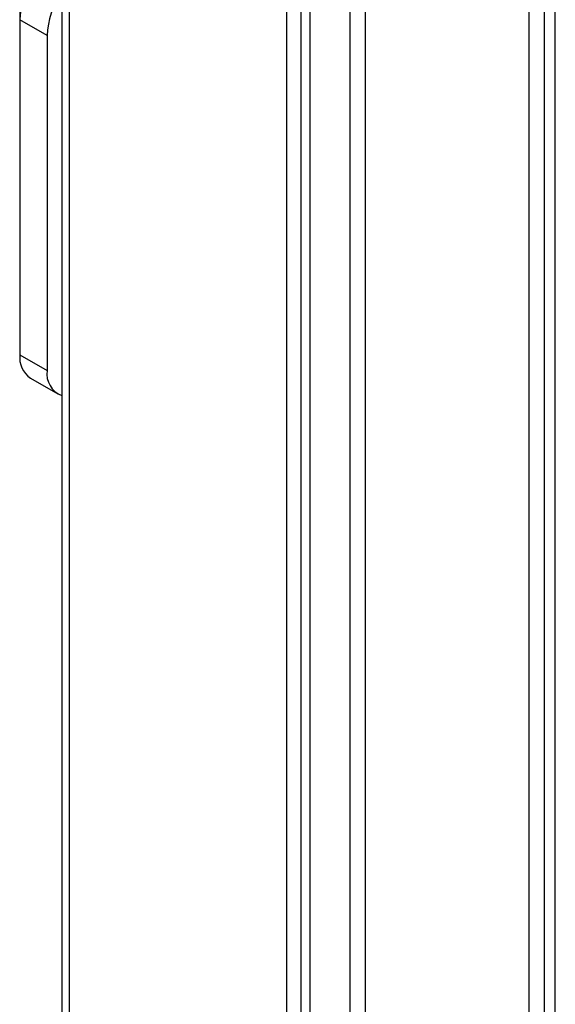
# Model space of a CAD drawing. Header units: inches. Extents: x 0.2 to 10.8, y 0.2 to 8.2.
# Tile 22 of 28: x 8.955 to 9.367, y 6.746 to 7.502. Entities that reach past the tile are written whole.
import ezdxf

# ---------------------------------------------------------------- set-up
doc = ezdxf.new("R2010")
doc.units = ezdxf.units.IN
doc.header["$MEASUREMENT"] = 0

msp = doc.modelspace()

# ---------------------------------------------------------------- linework, layer by layer
for p, q in [((8.9877, 7.97785), (8.9877, 2.93474)), ((8.99346, 7.96981), (8.99346, 2.92671)), ((9.36653, 2.92678), (9.36653, 7.96989)), ((9.35788, 7.95783), (9.35788, 2.91473)), ((9.34612, 7.95104), (9.34612, 2.90794)), ((9.22085, 2.83562), (9.22085, 7.87872)), ((9.16054, 2.83026), (9.16054, 7.87336)), ((9.17132, 7.8694), (9.17132, 2.82629)), ((9.20909, 2.82883), (9.20909, 7.87193)), ((9.17811, 7.86797), (9.17811, 2.82487)), ((8.9556, 7.70285), (8.9556, 7.50197)), ((8.97648, 7.48991), (8.9556, 7.50197)), ((8.9556, 7.50197), (8.9556, 7.24479)), ((8.97648, 7.48991), (8.97648, 7.23273)), ((8.9556, 7.24479), (8.97648, 7.23273)), ((8.96375, 7.22676), (8.98463, 7.21471))]:
    msp.add_line(p, q)
for centre, radius, start, end in [((9.01604, 7.49922), 0.0605, 122.60548, 177.39452), ((9.03522, 7.48757), 0.05879, 143.93312, 177.71728), ((8.97433, 7.2424), 0.01888, 172.74417, 235.94365), ((8.99421, 7.23012), 0.01792, 171.61345, 248.70159)]:
    msp.add_arc(centre, radius, start, end)

doc.saveas('drawing.dxf')
